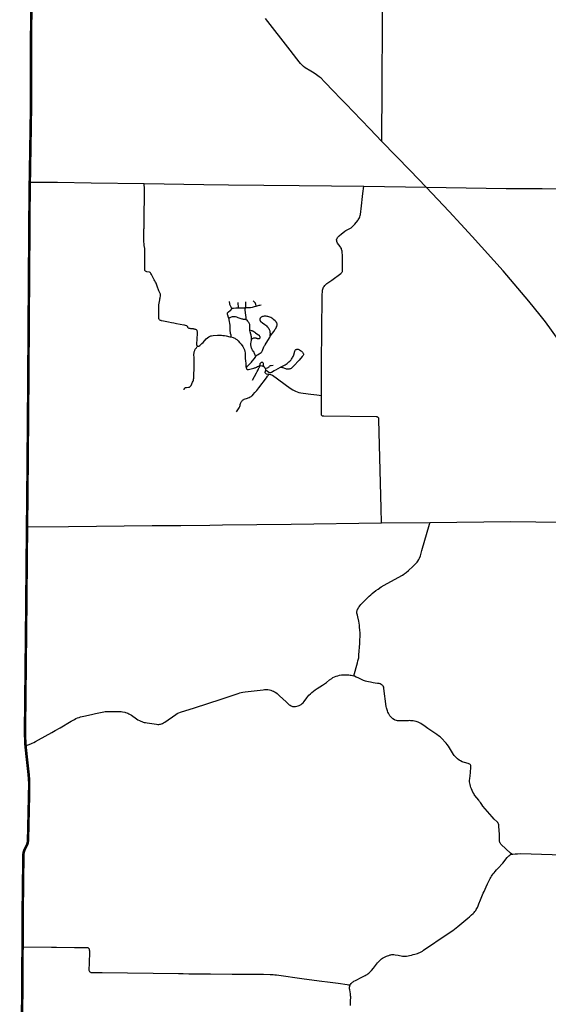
# Model space of a CAD drawing. Extents: x 1410746 to 1533160, y 578873 to 704954.
# Tile 3 of 227: x 1410921 to 1423056, y 606067 to 628678. Entities that reach past the tile are written whole.
import ezdxf

# ---------------------------------------------------------------- set-up
doc = ezdxf.new("R2010")
doc.units = 0
doc.header["$MEASUREMENT"] = 0
doc.layers.add('MC_STREETS', color=254, linetype='CONTINUOUS')

msp = doc.modelspace()

# ---------------------------------------------------------------- linework, layer by layer
at = {"layer": 'MC_STREETS'}
for p, q in [((1418818.6136, 624851.900625), (1420251.585675, 624834.532725)), ((1415940.37775, 622060.298075), (1415937.370225, 622186.691925)), ((1419224.55265, 617120.402225), (1420334.830175, 617134.207225)), ((1422771.53065, 617147.061075), (1423666.766, 617140.8933))]:
    msp.add_line(p, q, dxfattribs=at)
at = {"layer": 'MC_STREETS', "const_width": 60}
for points in [[(1411152.598, 624948.026975), (1411172.43355, 626155.276825), (1411181.646675, 626743.477275), (1411183.017575, 627084.920675), (1411183.166025, 627584.643975), (1411181.73915, 627970.75465), (1411183.137975, 628293.2651), (1411186.82305, 629069.29295), (1411199.9022, 630979.531125), (1411215.880975, 633593.673175)], [(1411088.87475, 617033.3434), (1411095.55105, 617617.44055), (1411113.374525, 619678.54855), (1411123.46835, 621110.1557), (1411135.5239, 622919.47525), (1411143.6177, 623965.995875), (1411146.715425, 624500.703375), (1411152.598, 624948.026975)], [(1411054, 612004.5), (1411048.662475, 612088.7141), (1411046.886375, 612159.042225), (1411044.2268, 612276.58905), (1411043.994225, 612480.632225), (1411068.625, 614824.375), (1411088.87475, 617033.3434)], [(1411040.0686, 609632.0267), (1411089.01285, 609729.074575), (1411098.1408, 609753.753875), (1411104.16885, 609775.580375), (1411108.959125, 609804.46475), (1411111.6637, 609830.8344), (1411138.9464, 611032.436825), (1411137.9359, 611190.23155), (1411130.192925, 611297.3752), (1411120.272325, 611404.167525), (1411089.926975, 611673.774425), (1411054, 612004.5)], [(1410986.4515, 607385.527725), (1410991.054325, 608338.784725), (1410996.594125, 608728.519825), (1411001.234825, 609153.144275), (1411001.97625, 609420.235125), (1411002.46145, 609457.966675), (1411003.21145, 609474.261825), (1411005.611325, 609508.357525), (1411008.23395, 609530.3226), (1411011.185325, 609548.551775), (1411015.10065, 609565.293525), (1411028.0167, 609604.568825), (1411040.0686, 609632.0267)], [(1410951.125175, 603993.562475), (1410972.571475, 605608.17575), (1410979.0001, 606242.74995), (1410981.928025, 606747.701075), (1410986.4515, 607385.527725)]]:
    msp.add_lwpolyline(points, dxfattribs=at)
at = {"layer": 'MC_STREETS'}
for points in [[(1419234.39085, 625883.112275), (1419238.135875, 627158.300425), (1419247.66465, 628626.13815), (1419256.614, 629346.86865), (1419259.079425, 630127.917375), (1419279.9439, 631203.61115), (1419288.639475, 631624.07485), (1419305.93655, 632355.7762), (1419314.61305, 632894.18885)], [(1419234.39085, 625883.112275), (1418957.7618, 626169.99785), (1418578.300775, 626569.029825), (1418412.675775, 626740.383975), (1418273.09245, 626885.696475), (1418138.974725, 627021.689075), (1417912.5221, 627259.407425), (1417838.1233, 627332.43025), (1417793.925775, 627368.508975), (1417735.071625, 627412.779825), (1417679.863275, 627448.717325), (1417603.338, 627497.100525), (1417475.3038, 627575.29525), (1417432.988275, 627606.529825), (1417396.52995, 627639.342325), (1417366.84245, 627670.592325), (1417333.33755, 627711.72245), (1417282.957725, 627776.2102), (1417131.3921, 627975.877125), (1416565.533975, 628703.359575)], [(1420251.585675, 624834.532725), (1419884.984175, 625211.418925), (1419234.39085, 625883.112275)], [(1411152.598, 624948.026975), (1411788.2151, 624942.87805), (1412558.052025, 624932.80035), (1413781.959775, 624913.553275)], [(1414984.708475, 621545.76185), (1414976.115425, 621553.420875), (1414965.150775, 621560.5966), (1414951.676875, 621566.4239), (1414936.2108, 621571.06185), (1414922.315425, 621573.782675), (1414908.0137, 621576.0593), (1414849.13275, 621580.9066), (1414835.344425, 621582.46545), (1414820.319575, 621585.551425), (1414808.7701, 621589.419475), (1414799.072725, 621594.8093), (1414791.364725, 621601.4299), (1414783.68595, 621611.275), (1414777.5411, 621626.275025), (1414774.1786, 621632.813225), (1414768.57445, 621639.725025), (1414760.944575, 621644.34935), (1414749.853975, 621648.194725), (1414728.32675, 621654.224525), (1414707.40605, 621659.39265), (1414688.91845, 621663.309225), (1414518.34355, 621695.069725), (1414461.1855, 621707.14325), (1414405.322725, 621718.76765), (1414340.085675, 621733.9736), (1414258.868975, 621750.652025), (1414218.495275, 621758.12865), (1414179.801875, 621764.08015), (1414166.920725, 621766.789), (1414152.71855, 621770.59055), (1414138.65605, 621777.882225), (1414126.9373, 621787.257225), (1414119.1248, 621797.15305), (1414115.478975, 621806.788475), (1414113.395625, 621820.069725), (1414115.739375, 622051.84055), (1414116.78105, 622094.8093), (1414118.864375, 622130.225975), (1414123.8123, 622169.288475), (1414134.7498, 622245.069725), (1414138.395625, 622264.600975), (1414144.1248, 622290.382225), (1414154.541475, 622335.694725), (1414156.6248, 622348.45515), (1414155.322725, 622361.475975), (1414151.9373, 622373.45515), (1414145.947725, 622389.08015), (1414136.9131, 622406.551525), (1414119.385225, 622436.475975), (1414112.09355, 622452.6218), (1414104.28105, 622474.757225), (1414083.96855, 622533.350975), (1414067.301875, 622578.663475), (1414050.3748, 622623.45515), (1414037.8748, 622653.9239), (1414025.3748, 622681.007225), (1414011.051875, 622707.0489), (1413943.864375, 622829.444725), (1413935.010225, 622846.632225), (1413925.3748, 622861.7364), (1413914.4373, 622870.850975), (1413901.9373, 622876.319725), (1413890.739375, 622878.9239), (1413837.353975, 622889.8614), (1413824.333125, 622893.2468), (1413811.330375, 622899.57675), (1413802.3281, 622906.4785), (1413796.2239, 622915.966625), (1413793.603975, 622928.9239), (1413792.822725, 622953.663475), (1413793.925975, 623390.2014), (1413793.34355, 623408.09055), (1413791.78105, 623424.2364), (1413780.84355, 623490.382225), (1413777.71855, 623515.90305), (1413775.521275, 623540.8975), (1413774.333125, 623569.5489), (1413774.072725, 623592.20515), (1413772.770625, 623714.8614), (1413774.072725, 623847.413475), (1413774.42565, 623870.591425), (1413775.449675, 623892.7586), (1413778.095325, 623950.028875), (1413777.978975, 623997.9343), (1413776.644875, 624063.8774), (1413778.760225, 624146.1114), (1413786.797075, 624668.65145), (1413786.072025, 624784.6755), (1413781.959775, 624913.553275)], [(1413781.959775, 624913.553275), (1415144.735825, 624893.124825), (1415711.843, 624888.96255), (1417333.561675, 624871.390325), (1418818.6136, 624851.900625)], [(1417849.091775, 620048.0511), (1417851.693925, 620667.308225), (1417857.092875, 621678.386225), (1417860.037775, 621793.72765), (1417867.399975, 622068.093), (1417866.909175, 622219.7547), (1417865.92755, 622331.660425), (1417866.909175, 622366.508275), (1417870.8472, 622426.27175), (1417872.4042, 622449.489175), (1417874.6378, 622469.935275), (1417878.974925, 622491.719775), (1417886.2003, 622513.42315), (1417895.051, 622532.176725), (1417907.86365, 622551.937175), (1417922.371225, 622571.17795), (1417940.53135, 622590.810525), (1417968.5078, 622616.332875), (1418082.867575, 622699.28055), (1418293.70375, 622848.5255), (1418307.756875, 622860.608475), (1418318.7237, 622873.12255), (1418324.8838, 622884.6478), (1418328.793575, 622896.221925), (1418330.77355, 622909.659225), (1418332.650525, 622957.346475), (1418333.591125, 623169.73285), (1418327.51765, 623240.1812), (1418319.98485, 623360.210175), (1418316.0039, 623384.342325), (1418311.6394, 623403.746825), (1418306.07085, 623419.533875), (1418301.540675, 623431.2904), (1418288.565625, 623455.98195), (1418277.675575, 623472.977325), (1418219.62055, 623547.466025), (1418206.527075, 623566.695), (1418201.168825, 623579.198575), (1418197.398825, 623600.047275), (1418197.0517, 623623.007875), (1418202.618775, 623642.586475), (1418208.930425, 623655.758625), (1418219.632775, 623672.4982), (1418234.451425, 623693.6285), (1418252.2887, 623711.7402), (1418307.721425, 623761.1357), (1418338.4564, 623786.6567), (1418382.63795, 623818.763775), (1418404.545725, 623833.8352), (1418421.879925, 623843.461525), (1418496.79645, 623879.410475), (1418529.45235, 623898.894275), (1418563.20595, 623926.610625), (1418587.08045, 623950.75955), (1418613.69915, 623982.043375), (1418681.705275, 624064.652325), (1418694.652875, 624081.383225), (1418708.648275, 624102.513525), (1418720.1739, 624124.19265), (1418729.229725, 624147.792725), (1418737.73675, 624177.430025), (1418742.401875, 624202.127775), (1418752.6674, 624274.43045), (1418757.49495, 624335.221225), (1418797.01135, 624688.3991), (1418818.6136, 624851.900625)], [(1425167.5667, 618839.3372), (1424912.7466, 619306.0854), (1424844.576475, 619435.424375), (1424813.3646, 619489.648675), (1424777.30725, 619541.062625), (1424736.1387, 619590.3998), (1424548.7375, 619804.26615), (1423889.022, 620543.18205), (1423766.7768, 620685.21485), (1423679.5788, 620793.1054), (1423590.8572, 620908.679625), (1423308.519825, 621301.65785), (1422992.462075, 621736.168475), (1422871.40095, 621892.1524), (1422605.011075, 622214.116), (1422017.4184, 622912.78815), (1421311.506775, 623696.3627), (1421049.192975, 623983.644275), (1420777.43795, 624276.59745), (1420251.585675, 624834.532725)], [(1420251.585675, 624834.532725), (1422092.162025, 624804.2565), (1422911.07145, 624800.56025), (1424759.927125, 624787.528175), (1427162.792, 624758.846775)], [(1415718.6217, 621816.6875), (1415711.210875, 621840.159075), (1415696.4432, 621893.701175), (1415693.180325, 621909.2478), (1415691.07215, 621923.492575), (1415690.8771, 621933.623375), (1415692.460925, 621941.547975), (1415693.94805, 621948.0184), (1415697.786725, 621954.928025), (1415703.736675, 621962.413425), (1415712.75755, 621970.282725), (1415754.5991, 621995.8099), (1415762.468375, 622002.1437), (1415769.953775, 622010.204925), (1415787.227825, 622037.843375), (1415793.561625, 622045.13685)], [(1415793.561625, 622045.13685), (1415786.460075, 622059.531875), (1415775.728875, 622078.663975), (1415759.973225, 622103.86855), (1415753.25555, 622119.22325), (1415748.64915, 622136.30535), (1415746.619375, 622149.661425), (1415737.599925, 622204.395225)], [(1415793.561625, 622045.13685), (1415800.2793, 622049.74325), (1415809.492125, 622053.39), (1415819.0888, 622055.88515), (1415828.6855, 622056.8448), (1415884.127525, 622059.603525), (1415940.37775, 622060.298075)], [(1415940.37775, 622060.298075), (1415987.852425, 622060.638825), (1416009.837825, 622061.417075), (1416022.322125, 622062.3814), (1416037.465475, 622063.168125), (1416067.62245, 622064.335475), (1416077.739625, 622063.362675), (1416093.693625, 622062.779), (1416105.7564, 622063.94635)], [(1416119.44635, 621786.739575), (1416119.8804, 621802.798625), (1416119.22935, 621821.2448), (1416117.927275, 621836.00175), (1416102.818225, 621949.40895), (1416098.87675, 622014.0489), (1416099.66505, 622036.90935), (1416102.838, 622051.49445), (1416105.7564, 622063.94635)], [(1416105.7564, 622063.94635), (1416109.647625, 622096.048925), (1416111.204125, 622126.984125), (1416111.98235, 622155.39005), (1416111.5316, 622199.730525)], [(1416105.7564, 622063.94635), (1416124.628825, 622067.2539), (1416136.107925, 622069.00495), (1416149.7272, 622069.7832), (1416191.1809, 622068.397475), (1416205.760775, 622069.1995), (1416222.409675, 622071.201475), (1416262.5726, 622077.565625), (1416288.25465, 622082.040525), (1416312.599775, 622088.0759), (1416352.61255, 622100.1675)], [(1416352.61255, 622100.1675), (1416341.67505, 622142.355), (1416336.4667, 622155.115425), (1416330.73755, 622166.834175), (1416314.3313, 622187.146675), (1416283.3417, 622220.740425)], [(1416352.61255, 622100.1675), (1416396.943975, 622114.036325), (1416414.852125, 622118.9175), (1416432.9421, 622122.893), (1416464.070875, 622127.250825)], [(1416119.44635, 621786.739575), (1416102.1832, 621789.464625), (1416076.41045, 621791.7506), (1416062.1547, 621794.11805), (1416045.87865, 621798.458325), (1416031.338725, 621802.798625), (1415938.456775, 621833.18055), (1415905.5302, 621843.591475), (1415878.15175, 621851.308075), (1415858.13795, 621854.766825), (1415836.705075, 621855.575625), (1415818.507375, 621853.95805), (1415799.70305, 621851.1273), (1415778.51755, 621845.767375), (1415758.821625, 621838.80815), (1415743.849925, 621831.131525), (1415718.6217, 621816.6875)], [(1415718.6217, 621816.6875), (1415722.1623, 621801.573025), (1415724.65745, 621785.450575), (1415742.1234, 621662.229175), (1415746.92175, 621620.57955), (1415748.07335, 621603.6894), (1415748.634175, 621581.663725), (1415746.537875, 621538.43195), (1415747.29575, 621525.258575), (1415749.2078, 621510.344675), (1415754.9608, 621482.52035), (1415766.072, 621441.548), (1415768.849875, 621412.381375), (1415767.380575, 621391.651675)], [(1416707.3843, 621822.192575), (1416685.5093, 621835.0398), (1416660.4225, 621846.932175), (1416638.287075, 621855.005075), (1416618.495425, 621860.213425), (1416602.416425, 621863.24015), (1416578.912075, 621866.723825), (1416558.599575, 621868.025925), (1416532.2975, 621867.244675), (1416511.240975, 621865.244), (1416495.057925, 621861.5155), (1416478.130825, 621855.2655), (1416464.3256, 621847.094275), (1416454.394625, 621838.875525), (1416443.495425, 621825.838425), (1416438.287075, 621815.942575), (1416434.901675, 621805.005075), (1416433.07875, 621790.42175), (1416434.18285, 621778.37605), (1416438.026675, 621766.203), (1416444.01625, 621757.348825), (1416454.95375, 621747.713425), (1416495.057925, 621717.505075), (1416551.307925, 621674.79675), (1416570.318325, 621659.432175), (1416585.943325, 621645.8905), (1416603.651675, 621627.92175), (1416615.630825, 621613.598825), (1416626.0475, 621599.0155), (1416636.464175, 621583.130075), (1416646.36, 621565.42175), (1416654.432925, 621547.453), (1416659.64125, 621532.60925), (1416664.068325, 621512.29675), (1416666.6725, 621493.286325), (1416667.974575, 621475.057175), (1416668.235, 621455.786325), (1416666.151675, 621429.48425), (1416662.76625, 621407.869675), (1416653.424225, 621375.39525)], [(1416653.424225, 621375.39525), (1416680.474575, 621415.682175), (1416721.36, 621477.1405), (1416751.743375, 621518.896725), (1416786.5691, 621568.341675), (1416798.70375, 621586.775925), (1416811.20375, 621608.650925), (1416821.620425, 621631.567575), (1416826.8211, 621649.979825), (1416829.95375, 621662.817575), (1416831.772225, 621679.2948), (1416830.744875, 621694.3625), (1416826.6355, 621709.08775), (1416820.057925, 621721.150925), (1416810.8829, 621733.0591), (1416798.443325, 621747.192575), (1416784.380825, 621760.994675), (1416758.425975, 621783.650925), (1416731.013075, 621805.458425), (1416707.3843, 621822.192575)], [(1416205.404325, 621543.608375), (1416202.9967, 621561.26215), (1416202.12865, 621577.5382), (1416201.879, 621593.8147), (1416202.7797, 621656.748275), (1416202.9967, 621670.203125), (1416201.2606, 621681.48785), (1416196.62755, 621694.326025), (1416190.4099, 621707.529525), (1416180.8613, 621722.7205), (1416168.925525, 621739.43055), (1416157.73885, 621754.742575), (1416141.14775, 621774.5868), (1416130.29705, 621782.833325), (1416119.44635, 621786.739575)], [(1414984.708475, 621545.76185), (1414991.05985, 621535.113925), (1414994.795975, 621520.7299), (1414996.0463, 621503.74545), (1414996.408475, 621472.244475), (1414981.564725, 621227.97365), (1414982.04435, 621214.117675), (1414983.93095, 621203.71185), (1414987.316375, 621195.89935), (1414992.785125, 621189.64935), (1414997.472625, 621185.7431), (1415003.722625, 621182.3577)], [(1415003.722625, 621182.3577), (1415011.230225, 621180.37555), (1415023.470875, 621180.491375), (1415036.317925, 621184.182275), (1415052.55075, 621195.0313), (1415102.00705, 621237.905025), (1415130.158225, 621263.888575), (1415204.625925, 621348.6138), (1415233.07405, 621375.31945), (1415264.240325, 621397.593675), (1415290.469025, 621410.138625), (1415305.807275, 621415.029675), (1415324.229225, 621418.70955), (1415364.213275, 621423.2979), (1415463.19025, 621430.672), (1415491.405925, 621432.42065), (1415526.115975, 621432.3107), (1415555.552925, 621430.99515), (1415580.6844, 621428.213975), (1415623.3132, 621422.337825), (1415661.0391, 621415.314775), (1415743.639775, 621398.120825), (1415767.380575, 621391.651675)], [(1415767.380575, 621391.651675), (1415820.12365, 621375.9713), (1415838.9401, 621370.26935), (1415857.186375, 621361.7164), (1415874.292225, 621352.023075), (1415889.4024, 621342.32975), (1415905.3583, 621329.6644), (1415935.177075, 621303.03015), (1415967.89085, 621268.289825), (1416004.0787, 621224.57495), (1416040.556025, 621174.201475), (1416062.268725, 621139.17165), (1416075.29635, 621113.695425), (1416083.1129, 621092.85125), (1416090.929475, 621056.0844), (1416093.8245, 621030.318675), (1416093.8245, 620893.673425), (1416100.772575, 620840.98395), (1416110.905175, 620784.241425), (1416115.33635, 620711.578075), (1416120.2022, 620683.92675)], [(1416205.404325, 621543.608375), (1416219.489775, 621544.552075), (1416232.944625, 621543.033), (1416247.472625, 621539.716), (1416258.769275, 621535.654525), (1416272.007125, 621530.229175), (1416283.074825, 621524.152775), (1416299.5679, 621514.604175), (1416318.113375, 621503.2421), (1416336.243225, 621490.298625), (1416367.71025, 621464.25695), (1416404.6026, 621440.81945), (1416415.019275, 621431.48785), (1416421.5297, 621423.67535), (1416428.0401, 621412.173625), (1416431.94635, 621400.020825), (1416433.4332, 621388.7702), (1416433.4332, 621374.1869), (1416430.644275, 621363.996525), (1416425.65295, 621354.664925), (1416418.4915, 621349.022575), (1416411.33005, 621346.4184), (1416402.877475, 621345.71485), (1416390.2797, 621347.06945), (1416378.994975, 621349.890625), (1416369.663375, 621353.579875), (1416359.680725, 621357.92015), (1416346.876925, 621361.17535), (1416336.46025, 621362.69445), (1416313.02275, 621363.3455), (1416301.304, 621362.477425), (1416289.151225, 621360.741325), (1416274.394275, 621355.967025), (1416259.821975, 621349.8815), (1416250.794125, 621343.631525), (1416240.3231, 621334.265625)], [(1416240.3231, 621334.265625), (1416241.19115, 621352.7118), (1416240.97415, 621372.8941), (1416239.45505, 621395.029525), (1416236.63385, 621414.34375), (1416232.9628, 621434.377975), (1416228.387325, 621453.18925), (1416213.2942, 621506.131525), (1416205.404325, 621543.608375)], [(1416338.989675, 620941.319525), (1416352.6876, 620958.099475), (1416366.04305, 620970.08515), (1416383.85035, 620982.755725), (1416420.834725, 621007.069525), (1416443.09385, 621020.76745), (1416462.955825, 621037.20495), (1416477.823525, 621053.495625), (1416487.954525, 621067.34035), (1416493.5702, 621078.65665), (1416527.6758, 621163.160825), (1416535.554775, 621179.320825), (1416544.800875, 621195.758325), (1416556.10165, 621213.223175), (1416653.424225, 621375.39525)], [(1414694.424625, 620174.54115), (1414696.96505, 620187.0939), (1414700.252675, 620197.405075), (1414704.287475, 620206.07245), (1414708.7706, 620213.544325), (1414714.598675, 620220.567875), (1414718.782925, 620225.200425), (1414725.059275, 620229.534125), (1414732.232275, 620232.373425), (1414740.89965, 620233.8678), (1414753.4524, 620234.166675), (1414792.605, 620235.66105), (1414805.16645, 620237.1276), (1414816.10395, 620240.2526), (1414825.999775, 620245.460925), (1414834.85395, 620252.7526), (1414842.66645, 620261.085925), (1414849.016425, 620269.34785), (1414854.5544, 620278.270125), (1414872.4957, 620314.24775), (1414891.46055, 620356.35905), (1414900.57515, 620378.494475), (1414907.45525, 620400.239625), (1414912.05595, 620421.6806), (1414914.920525, 620441.9931), (1414917.264275, 620466.7327), (1414918.283475, 620492.556975), (1414924.17685, 620701.537325), (1414926.484175, 620751.3753), (1414927.160125, 620797.9827), (1414926.347, 620828.70745), (1414923.3088, 620908.785575), (1414921.5727, 620987.77865), (1414921.7897, 621004.92275), (1414923.0918, 621021.849825), (1414925.261925, 621038.342875), (1414928.73415, 621053.967875), (1414932.6064, 621066.775725), (1414938.358025, 621081.316025), (1414944.608025, 621095.89935), (1414951.378875, 621108.13895), (1414959.98415, 621120.80815), (1414969.224775, 621133.531525), (1414978.722625, 621144.597275), (1414988.878875, 621158.13895), (1414997.2122, 621170.63895), (1415003.722625, 621182.3577)], [(1416338.989675, 620941.319525), (1416331.213025, 620956.42845), (1416323.976975, 620975.049225), (1416313.306075, 621011.8638), (1416306.799575, 621028.3013), (1416300.6355, 621040.286975), (1416290.17465, 621057.39555), (1416268.30445, 621088.644425), (1416258.408625, 621104.79025), (1416249.033625, 621122.759), (1416242.262775, 621138.90485), (1416235.231525, 621161.04025), (1416231.325275, 621179.52985), (1416229.24195, 621198.800675), (1416228.981525, 621217.29025), (1416230.0232, 621239.425675), (1416233.1482, 621270.9361), (1416238.877375, 621318.331925), (1416240.3231, 621334.265625)], [(1416120.2022, 620683.92675), (1416153.622325, 620721.253125), (1416223.066775, 620789.3955), (1416241.29595, 620810.228825), (1416259.091075, 620832.798275), (1416307.868475, 620900.889625), (1416338.989675, 620941.319525)], [(1416909.4073, 620694.5083), (1416998.165975, 620744.204475), (1417014.694775, 620754.13095), (1417038.31355, 620769.161075), (1417058.0618, 620782.83295), (1417082.15035, 620801.49615), (1417099.9455, 620816.904125), (1417121.8639, 620837.954475), (1417134.6677, 620850.324275), (1417149.20765, 620867.03435), (1417162.999275, 620884.1834), (1417176.999975, 620904.005975), (1417186.96805, 620919.117675), (1417198.4698, 620941.904125), (1417206.4993, 620961.00135), (1417213.009725, 620981.18365), (1417234.060075, 621062.780875), (1417238.834375, 621074.716625), (1417245.3448, 621085.78435), (1417254.6764, 621096.201), (1417263.790975, 621103.7965), (1417272.90555, 621107.485725), (1417282.671175, 621109.655875), (1417297.211125, 621109.872875), (1417311.75105, 621107.91975), (1417327.37605, 621102.4944), (1417347.341325, 621093.1628)], [(1417347.341325, 621093.1628), (1417363.64725, 621083.51495), (1417374.46805, 621076.45275), (1417388.57395, 621066.036075), (1417404.415975, 621050.19405), (1417413.53055, 621039.7774), (1417422.27515, 621028.271125), (1417429.372575, 621014.386775), (1417433.0618, 621003.7531), (1417434.3639, 620990.081225), (1417433.495825, 620979.0135), (1417429.372575, 620968.81385), (1417421.944025, 620958.0039), (1417408.322225, 620941.2531), (1417336.490625, 620862.43365), (1417207.32395, 620721.548225), (1417186.490625, 620699.4128), (1417173.209375, 620686.9128), (1417162.01145, 620677.2774), (1417149.771875, 620668.68365), (1417136.490625, 620661.6524), (1417122.94895, 620656.704475), (1417107.06355, 620652.798225), (1417091.959375, 620650.454475), (1417077.896875, 620650.7149), (1417064.3552, 620652.016975), (1417049.51145, 620654.88155), (1417030.50105, 620660.3503), (1417004.7352, 620670.728675), (1416968.55895, 620683.648575), (1416957.8014, 620686.478775), (1416946.12605, 620688.4753), (1416925.0323, 620689.734), (1416918.08785, 620690.55865), (1416909.4073, 620694.5083)], [(1416120.2022, 620683.92675), (1416125.274875, 620669.7556), (1416130.30925, 620660.4272), (1416136.9724, 620652.431425), (1416143.7836, 620647.545125), (1416151.1871, 620644.43565), (1416158.97715, 620643.018125), (1416167.8507, 620642.81335), (1416176.564025, 620643.917675), (1416298.9866, 620676.413), (1416314.3935, 620680.7178), (1416330.030975, 620686.149125), (1416342.51455, 620691.430575), (1416355.0128, 620697.382125), (1416382.354975, 620712.13855), (1416399.7767, 620720.62055), (1416410.70125, 620724.599225), (1416424.255875, 620728.693475), (1416434.87495, 620730.972275)], [(1416266.077075, 620399.8674), (1416359.2856, 620571.371075), (1416372.1914, 620594.888325), (1416393.701075, 620640.202), (1416403.4521, 620660.277675), (1416420.65985, 620692.398775), (1416425.535375, 620701.863025), (1416429.223125, 620711.83555), (1416434.87495, 620730.972275)], [(1416434.87495, 620730.972275), (1416441.2297, 620763.61685), (1416444.484925, 620778.5908), (1416448.985425, 620789.2712), (1416455.2435, 620798.162725), (1416461.83265, 620805.243425), (1416467.826375, 620809.110325), (1416473.0497, 620811.427925), (1416480.675525, 620812.616375), (1416488.697525, 620811.725025), (1416494.045525, 620809.7443), (1416499.195425, 620805.9809), (1416502.706, 620801.7624), (1416508.3055, 620791.23), (1416511.638525, 620780.030975), (1416513.92935, 620762.531775), (1416514.3634, 620746.47275), (1416513.495325, 620733.0179), (1416511.3252, 620719.563025)], [(1416434.87495, 620730.972275), (1416445.90305, 620732.09045), (1416460.977975, 620733.0179), (1416478.70915, 620731.6698), (1416491.2569, 620728.201475), (1416503.2119, 620723.34475), (1416511.3252, 620719.563025)], [(1416511.3252, 620719.563025), (1416518.1069, 620715.222675), (1416525.839525, 620709.764225), (1416531.7008, 620704.24775), (1416537.217275, 620698.0417), (1416543.768075, 620689.939375), (1416548.6812, 620682.5266), (1416552.558025, 620675.114125), (1416558.110025, 620663.849725)], [(1416558.110025, 620663.849725), (1416610.86155, 620686.4545), (1416624.452525, 620692.65705), (1416635.1296, 620699.427875), (1416644.719075, 620707.03085), (1416656.483775, 620717.65705), (1416665.858775, 620725.72995), (1416680.1817, 620733.28205), (1416696.327525, 620737.709125), (1416739.684625, 620743.735175)], [(1416562.873925, 620628.619625), (1416578.705375, 620625.07525), (1416589.5747, 620620.82205), (1416600.207775, 620613.73335), (1416646.7569, 620578.05355), (1416654.790775, 620574.2729), (1416663.060925, 620572.382575), (1416671.80365, 620573.564025), (1416683.381875, 620578.05355), (1416698.03185, 620584.66965), (1416765.7441, 620622.06905), (1416799.62365, 620640.2287), (1416909.4073, 620694.5083)], [(1415895.859075, 619674.2169), (1415913.827825, 619698.696075), (1415928.931975, 619718.74815), (1415944.8174, 619740.36275), (1415958.09865, 619761.4565), (1415968.775725, 619782.0294), (1415975.28615, 619798.696075), (1415980.456375, 619817.249625), (1415985.755225, 619839.14245), (1415991.431975, 619860.414825), (1415996.055325, 619875.510475), (1416003.931975, 619893.74815), (1416013.846625, 619911.385025), (1416025.025725, 619925.7794), (1416035.963225, 619938.539825), (1416050.28615, 619951.039825), (1416063.37095, 619957.94995), (1416077.109075, 619963.539825), (1416148.463225, 619985.67525), (1416168.2549, 619993.227325), (1416189.818775, 620002.432325), (1416211.3273, 620013.186575), (1416231.5376, 620026.2001), (1416247.9424, 620038.539825), (1416262.80385, 620050.874225), (1416281.796575, 620068.74815), (1416321.640325, 620114.06065), (1416343.515325, 620139.8419), (1416362.0049, 620162.23775), (1416413.046575, 620226.821075), (1416583.314725, 620456.9268), (1416612.525725, 620494.5294), (1416623.202825, 620510.1544), (1416631.015325, 620523.17525), (1416637.878125, 620535.771775)], [(1416562.873925, 620628.619625), (1416560.27475, 620618.931725), (1416556.2578, 620607.117225), (1416552.240875, 620594.59385), (1416550.272025, 620582.0661), (1416551.532, 620572.618875), (1416555.54895, 620565.76645), (1416562.873925, 620557.4963), (1416570.435225, 620552.5342), (1416582.013425, 620548.281), (1416637.878125, 620535.771775)], [(1416558.110025, 620663.849725), (1416561.60845, 620650.072575), (1416562.99585, 620639.10105), (1416562.873925, 620628.619625)], [(1416637.878125, 620535.771775), (1416679.138025, 620530.586425), (1416699.451625, 620524.611825), (1416722.499875, 620512.244725), (1417130.36585, 620213.37985), (1417190.912, 620175.63255), (1417222.076625, 620158.925875), (1417252.46075, 620145.150325), (1417290.93645, 620130.886075), (1417331.84575, 620119.382), (1417378.165525, 620109.975), (1417428.949575, 620101.013125), (1417607.589925, 620080.6995), (1417739.644825, 620063.5396), (1417849.091775, 620048.0511)], [(1419224.55265, 617120.402225), (1419217.248375, 617462.85155), (1419168.048475, 619490.626675), (1419167.395375, 619505.1986), (1419165.683625, 619516.40585), (1419163.042875, 619524.478325), (1419159.816175, 619531.47045), (1419156.284375, 619537.37595), (1419152.166275, 619542.2014), (1419142.757175, 619549.69155), (1419135.239125, 619553.4973), (1419126.01705, 619556.611475), (1419117.851225, 619558.418125), (1419105.50195, 619559.3002), (1417903.747825, 619569.5898), (1417887.4444, 619570.671825), (1417882.4034, 619571.8739), (1417874.85385, 619574.22365), (1417868.18, 619578.0117), (1417860.9907, 619583.9966), (1417856.5993, 619589.19245), (1417853.8726, 619593.259375), (1417851.16165, 619598.0543), (1417848.490075, 619604.670425), (1417847.1856, 619609.43485), (1417846.241725, 619617.8351), (1417845.56325, 619625.500775), (1417845.724, 619645.9), (1417849.091775, 620048.0511)], [(1411088.87475, 617033.3434), (1412044.585625, 617040.4435), (1413959.067275, 617058.5804), (1414618.504775, 617060.37345), (1415285.93255, 617070.6938), (1415574.521025, 617078.3028), (1417153.428925, 617095.55675), (1419224.55265, 617120.402225)], [(1418589.389175, 613607.377975), (1418673.8316, 613907.782575), (1418685.512775, 613951.675475), (1418697.19395, 613998.0462), (1418702.85755, 614026.718175), (1418705.939425, 614051.547275), (1418709.8939, 614091.547225), (1418727.747725, 614351.2122), (1418732.660225, 614438.23325), (1418734.525375, 614511.423725), (1418733.444325, 614591.600075), (1418729.936225, 614662.814475), (1418724.98275, 614716.889875), (1418718.790925, 614770.139675), (1418705.58165, 614862.1917), (1418684.116625, 614964.563425), (1418673.7969, 615000.0633), (1418667.60505, 615026.481825), (1418664.158725, 615045.963675), (1418663.403475, 615063.103725), (1418663.88995, 615083.859525), (1418666.779475, 615103.673425), (1418671.73295, 615122.661725), (1418680.919825, 615143.9707), (1418698.15145, 615176.737125), (1418711.618925, 615196.4988), (1418726.357075, 615214.032225), (1418754.61325, 615244.753625), (1418923.161375, 615417.002275), (1418945.06535, 615438.665525), (1418978.04165, 615468.272), (1419015.21345, 615499.97885), (1419096.599125, 615565.9846), (1419148.92415, 615603.108225), (1419219.76095, 615650.033), (1419288.220125, 615691.180225), (1419611.141675, 615871.09225), (1419710.074425, 615924.571875), (1419741.564025, 615943.375025), (1419756.51595, 615953.342975), (1419769.882025, 615963.764), (1419790.04445, 615980.07515), (1419843.924075, 616027.4768), (1419946.727025, 616120.7125), (1420000.475925, 616172.194925), (1420033.58215, 616205.548625), (1420048.6005, 616223.076475), (1420063.955125, 616243.14795), (1420083.852725, 616278.05865), (1420099.248025, 616313.06645), (1420119.546875, 616366.5496), (1420156.2056, 616486.7167), (1420330.15665, 617094.6891), (1420332.473825, 617104.43155), (1420334.187525, 617116.4275), (1420334.830175, 617134.207225)], [(1420334.830175, 617134.207225), (1421575.135025, 617149.722425), (1422190.778625, 617151.88105), (1422771.53065, 617147.061075)], [(1411054, 612004.5), (1411179.249375, 612049.98275), (1411208.8396, 612062.887225), (1411247.391725, 612081.23275), (1411286.0202, 612101.63205), (1411351.041075, 612138.0315), (1411657.982, 612312.135525), (1411736.54105, 612355.104275), (1411853.06275, 612418.75665), (1412105.498925, 612566.613325), (1412176.6452, 612608.142475), (1412212.6854, 612626.5676), (1412248.2598, 612642.430675), (1412283.41605, 612654.58345), (1412319.006325, 612665.000125), (1412354.5966, 612674.1147), (1412396.6973, 612684.097325), (1412571.610475, 612724.461925), (1412660.059925, 612744.8875), (1412774.735475, 612767.8647), (1412849.348775, 612782.1186), (1412885.8466, 612787.39595), (1412928.81535, 612791.736225), (1412970.482, 612794.3404), (1413216.141725, 612792.604275), (1413249.561875, 612789.566075), (1413283.850075, 612783.923725), (1413331.1591, 612773.073025), (1413351.5584, 612767.8647), (1413377.16605, 612759.618175), (1413401.905625, 612750.503575), (1413423.172975, 612740.954975), (1413454.857, 612724.0279), (1413489.1452, 612702.760525), (1413599.38825, 612624.2015), (1413636.280625, 612601.198025), (1413668.398675, 612582.1008), (1413698.3466, 612568.211925), (1413725.256325, 612557.361225), (1413752.16605, 612548.24665), (1413781.2459, 612541.736225), (1413810.7598, 612534.791775), (1413843.7459, 612528.281375), (1414061.62785, 612496.1633), (1414088.537575, 612493.55915), (1414116.749375, 612493.993175), (1414135.8466, 612496.597325), (1414152.33965, 612500.503575), (1414175.343125, 612507.014), (1414197.47855, 612516.562625), (1414221.021275, 612528.764975), (1414251.732, 612546.94455), (1414506.87995, 612725.10085), (1414532.574775, 612741.3003), (1414552.9473, 612752.2397), (1414575.25975, 612761.86555), (1414613.853175, 612775.597475), (1414930.55145, 612875.503575), (1415544.266725, 613074.722325), (1415935.7598, 613204.062625), (1415976.124375, 613215.781375), (1416008.3822, 613223.6107), (1416046.8709, 613231.8404), (1416096.586425, 613239.90955), (1416507.3904, 613291.462575), (1416543.398675, 613294.774425), (1416582.129425, 613297.12595), (1416618.05145, 613294.3404), (1416652.33965, 613288.264), (1416685.7598, 613279.149425), (1416716.57575, 613269.166775), (1416744.787575, 613256.579975), (1416773.4334, 613240.52095), (1416800.343125, 613224.0279), (1416830.29105, 613200.5904), (1416885.8466, 613151.54525), (1417039.0584, 613011.7883), (1417108.068825, 612947.118175), (1417128.0341, 612932.79525), (1417150.60355, 612919.3404), (1417164.92645, 612912.39595), (1417182.287575, 612906.31955), (1417200.0827, 612904.149425), (1417223.954225, 612902.847325), (1417249.12785, 612905.017475), (1417284.2841, 612910.659825), (1417311.62785, 612918.472325), (1417339.405625, 612928.889), (1417363.62785, 612940.2438), (1417384.5445, 612952.760525), (1417407.547975, 612971.423725), (1417428.10475, 612992.038), (1417448.3466, 613017.430675), (1417509.110475, 613105.972325), (1417535.586175, 613138.0904), (1417560.32575, 613165.868175), (1417594.179925, 613198.854275), (1417627.600075, 613228.8022), (1417668.398675, 613260.486225), (1417703.98895, 613286.961925), (1417747.52135, 613317.4446), (1417813.76775, 613360.357275), (1417872.77835, 613396.208975), (1417894.559775, 613410.2718), (1417918.903775, 613427.1401), (1417961.280025, 613458.251775), (1418034.7892, 613515.247825), (1418082.999775, 613549.117575), (1418112.868625, 613568.900175), (1418147.328275, 613586.3481), (1418186.586075, 613602.051225), (1418221.045725, 613612.519975), (1418261.175925, 613622.116325), (1418308.2853, 613629.095475), (1418370.6616, 613633.893675), (1418407.3478, 613634.86155), (1418440.017075, 613633.893675), (1418474.9129, 613631.276475), (1418505.44675, 613626.9145), (1418531.34035, 613622.6813), (1418557.798625, 613616.652825), (1418589.389175, 613607.377975)], [(1422216.53565, 609510.80715), (1422190.271675, 609539.601075), (1421976.365875, 609735.0884), (1421964.2169, 609745.70775), (1421955.1742, 609756.425025), (1421947.13625, 609770.156525), (1421939.768125, 609787.237175), (1421937.423725, 609801.638525), (1421933.73965, 609973.4498), (1421920.677975, 610151.959375), (1421917.998675, 610184.446125), (1421912.640025, 610207.555225), (1421907.951225, 610220.282), (1421897.903775, 610238.7023), (1421882.852725, 610256.25935), (1421812.4408, 610321.167025), (1421768.29175, 610370.658725), (1421553.611375, 610619.835325), (1421526.8182, 610653.326825), (1421495.671125, 610697.20065), (1421478.25555, 610724.32875), (1421457.490825, 610755.81075), (1421369.922975, 610864.796825), (1421357.351325, 610883.07835), (1421344.038525, 610905.066125), (1421326.51985, 610941.5119), (1421291.708025, 611013.695125), (1421278.92035, 611043.084075), (1421267.59415, 611077.66385), (1421259.221275, 611110.8204), (1421252.522975, 611144.3119), (1421248.504, 611177.133525), (1421249.50875, 611209.620275), (1421253.192825, 611252.15445), (1421260.430425, 611311.63715), (1421269.60365, 611393.4885), (1421280.5454, 611509.442625), (1421279.986, 611531.138475), (1421276.5508, 611550.29055), (1421270.230625, 611562.59845), (1421262.570425, 611573.337725), (1421250.742075, 611581.564375), (1421230.753525, 611591.0882), (1421212.333225, 611597.116675), (1421128.939425, 611618.551225), (1421104.825575, 611625.91935), (1421078.3673, 611635.9668), (1421042.866325, 611655.726775), (1421011.38435, 611676.491475), (1420971.194575, 611707.30365), (1420948.659725, 611727.494925), (1420919.4298, 611756.17825), (1420896.843475, 611783.6642), (1420880.09775, 611806.773325), (1420785.31685, 611957.484975), (1420762.20775, 611993.320875), (1420733.07015, 612036.524875), (1420710.630875, 612065.66245), (1420689.196325, 612090.11125), (1420618.5293, 612165.13215), (1420573.650725, 612205.99175), (1420537.145, 612232.450025), (1420498.6298, 612261.5876), (1420292.992125, 612399.907425), (1420227.348825, 612445.79075), (1420129.553725, 612515.453025), (1420098.40665, 612533.873325), (1420071.948375, 612544.2557), (1420046.49485, 612553.298375), (1420019.06115, 612561.710375), (1419987.697225, 612568.161125), (1419953.72345, 612574.0631), (1419924.25095, 612578.082075), (1419892.76895, 612580.091575), (1419860.61715, 612581.096325), (1419835.498525, 612579.42175), (1419691.15025, 612572.72345), (1419643.927275, 612574.0631), (1419613.450025, 612577.077325), (1419590.675825, 612580.091575), (1419569.5762, 612584.780375), (1419544.122675, 612592.1485), (1419524.3627, 612602.53085), (1419488.861725, 612625.639975), (1419464.747875, 612644.730125), (1419443.313325, 612667.169425), (1419419.415075, 612693.904075), (1419402.453725, 612719.416125), (1419385.707975, 612748.888625), (1419370.01, 612779.13225), (1419360.924275, 612802.474975), (1419352.886325, 612825.5841), (1419345.5182, 612851.037625), (1419339.44805, 612876.340375), (1419333.461275, 612907.638225), (1419281.549475, 613320.25325), (1419276.410125, 613346.961175), (1419264.609275, 613374.177), (1419254.745125, 613386.77735), (1419245.662475, 613396.4463), (1419233.32175, 613404.986675), (1419217.24585, 613413.694475), (1419193.131975, 613423.407), (1419172.03235, 613430.1053), (1419135.86155, 613437.473425), (1419084.0237, 613444.945175), (1419037.731525, 613452.209675), (1418971.083475, 613463.596775), (1418926.2049, 613471.96965), (1418887.354775, 613480.677425), (1418860.5616, 613487.710625), (1418836.170525, 613495.9606), (1418810.6593, 613505.796025), (1418692.7693, 613562.061725), (1418644.54155, 613582.826425), (1418608.863325, 613599.1525), (1418589.389175, 613607.377975)], [(1418505.641675, 606507.18865), (1418515.066675, 606523.13865), (1418529.08335, 606542.230325), (1418543.56795, 606557.986325), (1418561.466675, 606573.405325), (1418574.516675, 606583.797), (1418592.00545, 606594.965475), (1418631.328375, 606616.31965), (1418771.95835, 606687.230325), (1418849.050025, 606727.347), (1418875.150025, 606742.08865), (1418894.654475, 606753.15745), (1418913.664875, 606765.917875), (1418933.932525, 606780.642575), (1418954.416675, 606798.155325), (1418975.123225, 606818.52205), (1418999.81795, 606844.184225), (1419041.2242, 606894.965475), (1419137.838775, 607017.88215), (1419157.63045, 607042.361325), (1419172.995025, 607060.590475), (1419194.609625, 607081.94465), (1419208.977375, 607096.1262), (1419227.727375, 607110.449125), (1419252.1617, 607125.434225), (1419282.109625, 607141.31965), (1419340.3214, 607169.085075), (1419367.310725, 607180.2408), (1419394.088775, 607190.277975), (1419422.4742, 607199.652975), (1419440.748225, 607203.9387), (1419460.234625, 607206.94465), (1419488.404475, 607208.886625), (1419512.372475, 607208.02305), (1419537.623225, 607204.980375), (1419607.9606, 607192.38135), (1419640.98195, 607185.429475), (1419679.5503, 607179.199125), (1419711.321125, 607175.5533), (1419745.1753, 607172.949125), (1419772.779475, 607172.167875), (1419803.248225, 607173.9908), (1419838.664875, 607179.71995), (1419872.51905, 607186.230375), (1419912.053725, 607196.047675), (1419955.071125, 607206.8033), (1419993.6128, 607217.21995), (1420021.7378, 607225.5533), (1420050.123225, 607235.1887), (1420079.810725, 607246.90745), (1420108.716975, 607259.40745), (1420137.102375, 607274.511625), (1420164.446125, 607290.65745), (1420193.6128, 607309.667875), (1420730.852375, 607675.5533), (1420861.58155, 607764.6158), (1420903.71135, 607794.159075), (1420941.93525, 607821.7663), (1420982.6753, 607853.6783), (1421211.841975, 608047.6887), (1421250.123225, 608079.199125), (1421293.6128, 608118.0012), (1421330.33155, 608153.15745), (1421352.727375, 608176.59495), (1421372.22285, 608198.2185), (1421388.433125, 608218.636125), (1421403.508625, 608241.1783), (1421417.0503, 608265.65745), (1421427.727375, 608287.792875), (1421444.133625, 608326.33455), (1421461.58155, 608370.8658), (1421498.821125, 608466.699125), (1421545.0523, 608578.621525), (1421563.9253, 608619.3033), (1421580.591975, 608657.84495), (1421603.76905, 608711.7512), (1421627.727375, 608766.4387), (1421657.76565, 608832.119275), (1421688.14405, 608895.34495), (1421705.071125, 608928.15745), (1421719.914875, 608954.980375), (1421734.14125, 608979.148825), (1421751.946125, 609006.542875), (1421769.654475, 609032.58455), (1421790.748225, 609061.7512), (1421810.279475, 609087.011625), (1421837.102375, 609119.3033), (1421868.091975, 609153.6783), (1421897.258625, 609186.230375), (1422008.716975, 609309.40745), (1422114.65565, 609435.84455), (1422133.716975, 609457.84495), (1422149.08155, 609473.9908), (1422168.873225, 609489.355375), (1422191.2173, 609503.5437), (1422216.53565, 609510.80715)], [(1422216.53565, 609510.80715), (1422243.92925, 609514.750175), (1422297.05625, 609521.183525), (1422346.24025, 609524.50395), (1422419.249575, 609527.5692), (1423148.069025, 609506.0414), (1424761.5437, 609499.69795)], [(1410986.4515, 607385.527725), (1411647.610425, 607379.6574), (1411765.579175, 607378.0949), (1412175.99585, 607374.7095), (1412439.2771, 607373.667825), (1412456.226775, 607372.814725), (1412470.744125, 607371.06365), (1412482.8969, 607368.6765), (1412493.747575, 607363.468175), (1412503.5132, 607356.306725), (1412509.5896, 607348.92825), (1412514.580925, 607339.81365), (1412517.4021, 607329.614), (1412519.1382, 607315.2911), (1412519.78925, 607297.061925), (1412520.006275, 607278.87615), (1412512.975025, 607005.17825), (1412508.287525, 606864.81365), (1412509.5896, 606848.667825), (1412513.235425, 606834.0845), (1412519.918375, 606821.85775), (1412530.162525, 606811.949075), (1412542.922925, 606804.136575), (1412555.943775, 606800.230325), (1412570.103975, 606798.53595), (1412591.881275, 606797.36575), (1412810.631275, 606796.324075), (1414568.457675, 606774.67425), (1414672.0896, 606773.667825), (1414804.12085, 606770.2824), (1415301.7771, 606769.50115), (1415799.172925, 606761.68865), (1416046.57945, 606761.367625), (1416516.400875, 606756.256175), (1416670.787525, 606754.136575), (1416702.818775, 606752.31365), (1416740.8396, 606749.7095), (1416777.297925, 606746.06365), (1416817.4021, 606741.11575), (1417450.475025, 606653.87615), (1417859.068775, 606596.5845), (1417987.25035, 606581.1225), (1418230.76195, 606548.5804), (1418440.00695, 606521.805325), (1418466.73335, 606516.61365), (1418486.40845, 606512.167025), (1418505.641675, 606507.18865)], [(1418513.49015, 606041.865), (1418515.44295, 606084.2884), (1418518.047125, 606140.5384), (1418518.828375, 606235.330075), (1418517.7867, 606261.111325), (1418515.703375, 606285.330075), (1418512.31795, 606308.50715), (1418497.508225, 606397.09445), (1418494.3492, 606421.7884), (1418492.83335, 606443.630325), (1418494.3492, 606463.19465), (1418497.666675, 606481.08865), (1418502.016675, 606496.31365), (1418505.641675, 606507.18865)]]:
    msp.add_lwpolyline(points, dxfattribs=at)

doc.saveas('drawing.dxf')
